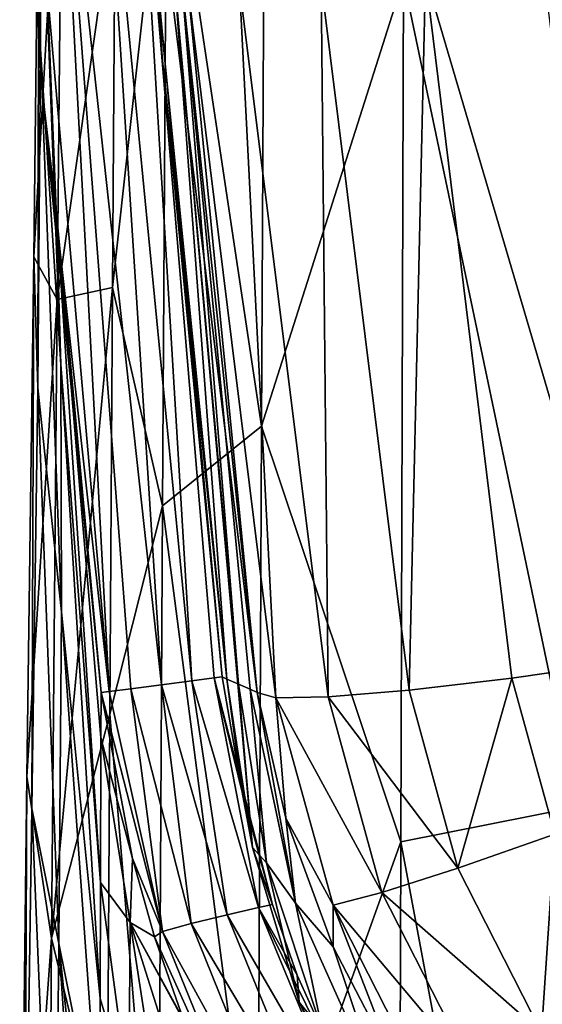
# Model space of a CAD drawing. Header units: millimetres. Extents: x -22 to 72, y 0 to 291.
# Tile 53 of 99: x -15.99 to -13.43, y 271.41 to 276.25. Entities that reach past the tile are written whole.
import ezdxf

# ---------------------------------------------------------------- set-up
doc = ezdxf.new("R2010")
doc.units = ezdxf.units.MM
doc.header["$LTSCALE"] = 65.185185
for name, color, linetype in [('39', 7, 'CONTINUOUS'), ('49', 7, 'CONTINUOUS'), ('60', 7, 'CONTINUOUS'), ('61', 7, 'CONTINUOUS'), ('62', 7, 'CONTINUOUS'), ('64', 7, 'CONTINUOUS'), ('67', 7, 'CONTINUOUS'), ('71', 7, 'CONTINUOUS'), ('82', 7, 'CONTINUOUS')]:
    doc.layers.add(name, color=color, linetype=linetype)

msp = doc.modelspace()

# ---------------------------------------------------------------- linework, layer by layer
at = {"layer": '39', "color": 7, "linetype": 'CONTINUOUS'}
for points in [[(-15.0381, 273.015, 164.3203), (-14.8998, 272.4552, 189), (-14.9979, 273.0201, 189), (-15.0381, 273.015, 164.3203)], [(-15.446, 272.9626, 83.9078), (-15.1512, 271.809, 95.7002), (-15.2967, 272.9818, 111.0414), (-15.446, 272.9626, 83.9078)], [(-15.2967, 272.9818, 111.0414), (-14.9739, 271.8529, 126.8001), (-15.1468, 273.001, 138.2214), (-15.2967, 272.9818, 111.0414)], [(-15.1512, 271.809, 95.7002), (-14.9739, 271.8529, 126.8001), (-15.2967, 272.9818, 111.0414), (-15.1512, 271.809, 95.7002)], [(-15.1468, 273.001, 138.2214), (-14.8203, 271.8882, 157.8999), (-15.0381, 273.015, 164.3203), (-15.1468, 273.001, 138.2214)], [(-14.9739, 271.8529, 126.8001), (-14.8203, 271.8882, 157.8999), (-15.1468, 273.001, 138.2214), (-14.9739, 271.8529, 126.8001)], [(-14.8203, 271.8882, 157.8999), (-14.7519, 271.9029, 189), (-15.0381, 273.015, 164.3203), (-14.8203, 271.8882, 157.8999)], [(-14.7519, 271.9029, 189), (-14.8998, 272.4552, 189), (-15.0381, 273.015, 164.3203), (-14.7519, 271.9029, 189)], [(-15.593, 272.9438, 33.5), (-15.2909, 271.7701, 64.6003), (-15.5535, 272.9488, 57.9479), (-15.593, 272.9438, 33.5)], [(-15.4384, 272.1286, 33.5), (-15.2909, 271.7701, 64.6003), (-15.593, 272.9438, 33.5), (-15.4384, 272.1286, 33.5)], [(-15.5535, 272.9488, 57.9479), (-15.2909, 271.7701, 64.6003), (-15.446, 272.9626, 83.9078), (-15.5535, 272.9488, 57.9479)], [(-15.2909, 271.7701, 64.6003), (-15.1512, 271.809, 95.7002), (-15.446, 272.9626, 83.9078), (-15.2909, 271.7701, 64.6003)], [(-15.3302, 271.7448, 33.5), (-15.2909, 271.7701, 64.6003), (-15.4384, 272.1286, 33.5), (-15.3302, 271.7448, 33.5)], [(-14.9739, 271.8529, 126.8001), (-14.3832, 270.8316, 157.8999), (-14.8203, 271.8882, 157.8999), (-14.9739, 271.8529, 126.8001)], [(-14.8203, 271.8882, 157.8999), (-14.6309, 271.5562, 189), (-14.7519, 271.9029, 189), (-14.8203, 271.8882, 157.8999)], [(-14.3832, 270.8316, 157.8999), (-14.3163, 270.8596, 189), (-14.8203, 271.8882, 157.8999), (-14.3832, 270.8316, 157.8999)], [(-14.3163, 270.8596, 189), (-14.6309, 271.5562, 189), (-14.8203, 271.8882, 157.8999), (-14.3163, 270.8596, 189)], [(-15.1512, 271.809, 95.7002), (-14.5322, 270.7705, 126.8001), (-14.9739, 271.8529, 126.8001), (-15.1512, 271.809, 95.7002)], [(-14.5322, 270.7705, 126.8001), (-14.3832, 270.8316, 157.8999), (-14.9739, 271.8529, 126.8001), (-14.5322, 270.7705, 126.8001)], [(-15.3302, 271.7448, 33.5), (-14.8285, 270.6294, 64.6003), (-15.2909, 271.7701, 64.6003), (-15.3302, 271.7448, 33.5)], [(-15.2909, 271.7701, 64.6003), (-14.7009, 270.6959, 95.7003), (-15.1512, 271.809, 95.7002), (-15.2909, 271.7701, 64.6003)], [(-14.8285, 270.6294, 64.6003), (-14.7009, 270.6959, 95.7003), (-15.2909, 271.7701, 64.6003), (-14.8285, 270.6294, 64.6003)], [(-14.7009, 270.6959, 95.7003), (-14.5322, 270.7705, 126.8001), (-15.1512, 271.809, 95.7002), (-14.7009, 270.6959, 95.7003)], [(-15.1903, 271.3411, 33.5), (-14.8285, 270.6294, 64.6003), (-15.3302, 271.7448, 33.5), (-15.1903, 271.3411, 33.5)]]:
    msp.add_3dface(points, dxfattribs=at)
at = {"layer": '49', "color": 7, "linetype": 'CONTINUOUS'}
for points in [[(-14.9979, 273.0201, 189), (-14.8998, 272.4552, 189), (-14.9748, 273.01, 200.1104), (-14.9979, 273.0201, 189)], [(-14.9748, 273.01, 200.1104), (-14.8998, 272.4552, 189), (-14.8488, 272.1829, 200.431), (-14.9748, 273.01, 200.1104)], [(-14.9748, 273.01, 200.1104), (-14.8488, 272.1829, 200.431), (-14.9217, 272.9865, 211.3162), (-14.9748, 273.01, 200.1104)], [(-14.8488, 272.1829, 200.431), (-14.9187, 272.9852, 211.8746), (-14.9217, 272.9865, 211.3162), (-14.8488, 272.1829, 200.431)], [(-14.9187, 272.9852, 211.8746), (-14.7814, 272.108, 211.8723), (-14.8604, 272.9595, 223.3567), (-14.9187, 272.9852, 211.8746)], [(-14.7814, 272.108, 211.8723), (-14.9187, 272.9852, 211.8746), (-14.8488, 272.1829, 200.431), (-14.7814, 272.108, 211.8723)], [(-14.8604, 272.9595, 223.3567), (-14.7814, 272.108, 211.8723), (-14.6387, 271.9094, 223.3128), (-14.8604, 272.9595, 223.3567)], [(-14.8604, 272.9595, 223.3567), (-14.6387, 271.9094, 223.3128), (-14.8265, 272.9445, 234.7168), (-14.8604, 272.9595, 223.3567)], [(-14.8265, 272.9445, 234.7168), (-14.6387, 271.9094, 223.3128), (-14.6855, 272.3275, 234.6996), (-14.8265, 272.9445, 234.7168)], [(-14.8998, 272.4552, 189), (-14.7519, 271.9029, 189), (-14.8488, 272.1829, 200.431), (-14.8998, 272.4552, 189)], [(-14.6855, 272.3275, 234.6996), (-14.6387, 271.9094, 223.3128), (-14.4531, 271.6944, 234.6829), (-14.6855, 272.3275, 234.6996)], [(-14.7519, 271.9029, 189), (-14.6309, 271.5562, 189), (-14.8488, 272.1829, 200.431), (-14.7519, 271.9029, 189)], [(-14.8488, 272.1829, 200.431), (-14.6309, 271.5562, 189), (-14.6207, 271.423, 200.4333), (-14.8488, 272.1829, 200.431)], [(-14.7814, 272.108, 211.8723), (-14.8488, 272.1829, 200.431), (-14.6207, 271.423, 200.4333), (-14.7814, 272.108, 211.8723)], [(-14.7814, 272.108, 211.8723), (-14.5068, 271.281, 211.8755), (-14.6387, 271.9094, 223.3128), (-14.7814, 272.108, 211.8723)], [(-14.5068, 271.281, 211.8755), (-14.7814, 272.108, 211.8723), (-14.6207, 271.423, 200.4333), (-14.5068, 271.281, 211.8755)], [(-14.6387, 271.9094, 223.3128), (-14.5068, 271.281, 211.8755), (-14.1905, 270.9099, 223.3158), (-14.6387, 271.9094, 223.3128)], [(-14.6387, 271.9094, 223.3128), (-14.1905, 270.9099, 223.3158), (-14.4531, 271.6944, 234.6829), (-14.6387, 271.9094, 223.3128)], [(-14.4531, 271.6944, 234.6829), (-14.1905, 270.9099, 223.3158), (-14.1414, 271.0931, 234.6683), (-14.4531, 271.6944, 234.6829)], [(-14.6309, 271.5562, 189), (-14.3163, 270.8596, 189), (-14.6207, 271.423, 200.4333), (-14.6309, 271.5562, 189)], [(-14.6207, 271.423, 200.4333), (-14.3163, 270.8596, 189), (-14.295, 270.735, 200.4359), (-14.6207, 271.423, 200.4333)], [(-14.5068, 271.281, 211.8755), (-14.6207, 271.423, 200.4333), (-14.295, 270.735, 200.4359), (-14.5068, 271.281, 211.8755)]]:
    msp.add_3dface(points, dxfattribs=at)
at = {"layer": '60', "color": 7, "linetype": 'CONTINUOUS'}
for points in [[(-15.4384, 272.1286, 33.5), (-15.593, 272.9438, 33.5), (-15.5936, 272.7235, 30.7926), (-15.4384, 272.1286, 33.5)], [(-15.5953, 272.0111, 27.8499), (-15.4507, 271.8142, 30.4535), (-15.5936, 272.7235, 30.7926), (-15.5953, 272.0111, 27.8499)], [(-15.4507, 271.8142, 30.4535), (-15.4384, 272.1286, 33.5), (-15.5936, 272.7235, 30.7926), (-15.4507, 271.8142, 30.4535)], [(-15.3302, 271.7448, 33.5), (-15.4384, 272.1286, 33.5), (-15.4507, 271.8142, 30.4535), (-15.3302, 271.7448, 33.5)], [(-15.5967, 271.442, 26.2878), (-15.4571, 270.9717, 27.4243), (-15.5953, 272.0111, 27.8499), (-15.5967, 271.442, 26.2878)], [(-15.4571, 270.9717, 27.4243), (-15.4507, 271.8142, 30.4535), (-15.5953, 272.0111, 27.8499), (-15.4571, 270.9717, 27.4243)], [(-15.4571, 270.9717, 27.4243), (-15.2054, 270.224, 27.6586), (-15.4507, 271.8142, 30.4535), (-15.4571, 270.9717, 27.4243)], [(-15.1875, 271.3338, 33.5), (-15.1903, 271.3411, 33.5), (-15.4507, 271.8142, 30.4535), (-15.1875, 271.3338, 33.5)], [(-15.2085, 271.0473, 30.5697), (-15.1875, 271.3338, 33.5), (-15.4507, 271.8142, 30.4535), (-15.2085, 271.0473, 30.5697)], [(-15.1903, 271.3411, 33.5), (-15.3302, 271.7448, 33.5), (-15.4507, 271.8142, 30.4535), (-15.1903, 271.3411, 33.5)], [(-15.2054, 270.224, 27.6586), (-15.2085, 271.0473, 30.5697), (-15.4507, 271.8142, 30.4535), (-15.2054, 270.224, 27.6586)], [(-15.5984, 270.7151, 24.6708), (-15.4571, 270.9717, 27.4243), (-15.5967, 271.442, 26.2878), (-15.5984, 270.7151, 24.6708)]]:
    msp.add_3dface(points, dxfattribs=at)
at = {"layer": '61', "color": 7, "linetype": 'CONTINUOUS'}
for points in [[(-15.8975, 277.2211, 17.6373), (-15.8894, 276.1014, 22.6453), (-15.8838, 278.9241, 21.4129), (-15.8975, 277.2211, 17.6373)], [(-15.8894, 276.1014, 22.6453), (-15.8953, 277.3271, 26.205), (-15.8838, 278.9241, 21.4129), (-15.8894, 276.1014, 22.6453)], [(-15.8882, 275.9601, 33.5), (-15.9761, 277.7539, 33.5), (-15.927, 278.0853, 29.8391), (-15.8882, 275.9601, 33.5)], [(-15.8133, 275.315, 30.2312), (-15.8882, 275.9601, 33.5), (-15.927, 278.0853, 29.8391), (-15.8133, 275.315, 30.2312)], [(-15.8953, 277.3271, 26.205), (-15.8133, 275.315, 30.2312), (-15.927, 278.0853, 29.8391), (-15.8953, 277.3271, 26.205)], [(-15.9233, 275.082, 14.0679), (-15.8975, 277.2211, 17.6373), (-15.7825, 277.5845, 12.1168), (-15.9233, 275.082, 14.0679)], [(-15.8082, 274.8725, 8.5527), (-15.9233, 275.082, 14.0679), (-15.7825, 277.5845, 12.1168), (-15.8082, 274.8725, 8.5527)], [(-15.8082, 274.8725, 8.5527), (-15.7825, 277.5845, 12.1168), (-15.5229, 276.8818, 6.4904), (-15.8082, 274.8725, 8.5527)], [(-15.7907, 274.5542, 26.9735), (-15.8133, 275.315, 30.2312), (-15.8953, 277.3271, 26.205), (-15.7907, 274.5542, 26.9735)], [(-15.8894, 276.1014, 22.6453), (-15.7907, 274.5542, 26.9735), (-15.8953, 277.3271, 26.205), (-15.8894, 276.1014, 22.6453)], [(-15.9233, 275.082, 14.0679), (-15.9036, 274.4399, 19.2074), (-15.8975, 277.2211, 17.6373), (-15.9233, 275.082, 14.0679)], [(-15.9036, 274.4399, 19.2074), (-15.8894, 276.1014, 22.6453), (-15.8975, 277.2211, 17.6373), (-15.9036, 274.4399, 19.2074)], [(-15.5362, 274.932, 4.3993), (-15.8082, 274.8725, 8.5527), (-15.5229, 276.8818, 6.4904), (-15.5362, 274.932, 4.3993)], [(-15.9036, 274.4399, 19.2074), (-15.7875, 273.3393, 23.771), (-15.8894, 276.1014, 22.6453), (-15.9036, 274.4399, 19.2074)], [(-15.7875, 273.3393, 23.771), (-15.7907, 274.5542, 26.9735), (-15.8894, 276.1014, 22.6453), (-15.7875, 273.3393, 23.771)], [(-15.8133, 275.315, 30.2312), (-15.593, 272.9438, 33.5), (-15.8882, 275.9601, 33.5), (-15.8133, 275.315, 30.2312)], [(-15.5936, 272.7235, 30.7926), (-15.593, 272.9438, 33.5), (-15.8133, 275.315, 30.2312), (-15.5936, 272.7235, 30.7926)], [(-15.5953, 272.0111, 27.8499), (-15.5936, 272.7235, 30.7926), (-15.8133, 275.315, 30.2312), (-15.5953, 272.0111, 27.8499)], [(-15.7907, 274.5542, 26.9735), (-15.5953, 272.0111, 27.8499), (-15.8133, 275.315, 30.2312), (-15.7907, 274.5542, 26.9735)], [(-15.9565, 272.532, 10.7518), (-15.932, 272.375, 15.9386), (-15.9233, 275.082, 14.0679), (-15.9565, 272.532, 10.7518)], [(-15.9565, 272.532, 10.7518), (-15.9233, 275.082, 14.0679), (-15.8082, 274.8725, 8.5527), (-15.9565, 272.532, 10.7518)], [(-15.932, 272.375, 15.9386), (-15.9036, 274.4399, 19.2074), (-15.9233, 275.082, 14.0679), (-15.932, 272.375, 15.9386)], [(-15.8355, 271.7383, 5.329), (-15.8082, 274.8725, 8.5527), (-15.5362, 274.932, 4.3993), (-15.8355, 271.7383, 5.329)], [(-15.5493, 272.8381, 2.4555), (-15.8355, 271.7383, 5.329), (-15.5362, 274.932, 4.3993), (-15.5493, 272.8381, 2.4555)], [(-15.8355, 271.7383, 5.329), (-15.9565, 272.532, 10.7518), (-15.8082, 274.8725, 8.5527), (-15.8355, 271.7383, 5.329)], [(-15.5967, 271.442, 26.2878), (-15.5953, 272.0111, 27.8499), (-15.7907, 274.5542, 26.9735), (-15.5967, 271.442, 26.2878)], [(-15.7875, 273.3393, 23.771), (-15.5967, 271.442, 26.2878), (-15.7907, 274.5542, 26.9735), (-15.7875, 273.3393, 23.771)], [(-15.932, 272.375, 15.9386), (-15.7994, 271.7114, 20.6676), (-15.9036, 274.4399, 19.2074), (-15.932, 272.375, 15.9386)], [(-15.7994, 271.7114, 20.6676), (-15.7875, 273.3393, 23.771), (-15.9036, 274.4399, 19.2074), (-15.7994, 271.7114, 20.6676)], [(-15.7994, 271.7114, 20.6676), (-15.5984, 270.7151, 24.6708), (-15.7875, 273.3393, 23.771), (-15.7994, 271.7114, 20.6676)], [(-15.5984, 270.7151, 24.6708), (-15.5967, 271.442, 26.2878), (-15.7875, 273.3393, 23.771), (-15.5984, 270.7151, 24.6708)], [(-15.5622, 270.6081, 0.6665), (-15.8355, 271.7383, 5.329), (-15.5493, 272.8381, 2.4555), (-15.5622, 270.6081, 0.6665)], [(-15.9922, 269.5969, 7.7355), (-15.9691, 269.9401, 12.8856), (-15.9565, 272.532, 10.7518), (-15.9922, 269.5969, 7.7355)], [(-15.9922, 269.5969, 7.7355), (-15.9565, 272.532, 10.7518), (-15.8355, 271.7383, 5.329), (-15.9922, 269.5969, 7.7355)], [(-15.9691, 269.9401, 12.8856), (-15.932, 272.375, 15.9386), (-15.9565, 272.532, 10.7518), (-15.9691, 269.9401, 12.8856)], [(-15.9691, 269.9401, 12.8856), (-15.8221, 269.7122, 17.7071), (-15.932, 272.375, 15.9386), (-15.9691, 269.9401, 12.8856)], [(-15.8221, 269.7122, 17.7071), (-15.7994, 271.7114, 20.6676), (-15.932, 272.375, 15.9386), (-15.8221, 269.7122, 17.7071)], [(-15.8612, 268.206, 2.489), (-15.9922, 269.5969, 7.7355), (-15.8355, 271.7383, 5.329), (-15.8612, 268.206, 2.489)], [(-15.8612, 268.206, 2.489), (-15.8355, 271.7383, 5.329), (-15.5622, 270.6081, 0.6665), (-15.8612, 268.206, 2.489)], [(-15.8221, 269.7122, 17.7071), (-15.6027, 268.7479, 21.3104), (-15.7994, 271.7114, 20.6676), (-15.8221, 269.7122, 17.7071)], [(-15.6027, 268.7479, 21.3104), (-15.6004, 269.8202, 23.0077), (-15.7994, 271.7114, 20.6676), (-15.6027, 268.7479, 21.3104)], [(-15.6004, 269.8202, 23.0077), (-15.5984, 270.7151, 24.6708), (-15.7994, 271.7114, 20.6676), (-15.6004, 269.8202, 23.0077)]]:
    msp.add_3dface(points, dxfattribs=at)
at = {"layer": '62', "color": 7, "linetype": 'CONTINUOUS'}
for points in [[(-14.8055, 274.2517, 1.2215), (-15.2702, 277.3484, 5.5408), (-14.7877, 277.843, 4.7866), (-14.8055, 274.2517, 1.2215)], [(-14.8055, 274.2517, 1.2215), (-14.7877, 277.843, 4.7866), (-14.1078, 276.4464, 2.2595), (-14.8055, 274.2517, 1.2215)], [(-15.5362, 274.932, 4.3993), (-15.5229, 276.8818, 6.4904), (-15.2702, 277.3484, 5.5408), (-15.5362, 274.932, 4.3993)], [(-15.2912, 273.8608, 2.0453), (-15.5362, 274.932, 4.3993), (-15.2702, 277.3484, 5.5408), (-15.2912, 273.8608, 2.0453)], [(-15.2912, 273.8608, 2.0453), (-15.2702, 277.3484, 5.5408), (-14.8055, 274.2517, 1.2215), (-15.2912, 273.8608, 2.0453)], [(-13.2559, 272.3825, -2.0115), (-14.1078, 276.4464, 2.2595), (-13.2483, 276.7047, 1.7041), (-13.2559, 272.3825, -2.0115)], [(-14.1217, 272.2104, -1.4073), (-14.8055, 274.2517, 1.2215), (-14.1078, 276.4464, 2.2595), (-14.1217, 272.2104, -1.4073)], [(-14.1217, 272.2104, -1.4073), (-14.1078, 276.4464, 2.2595), (-13.2559, 272.3825, -2.0115), (-14.1217, 272.2104, -1.4073)], [(-15.5493, 272.8381, 2.4555), (-15.5362, 274.932, 4.3993), (-15.2912, 273.8608, 2.0453), (-15.5493, 272.8381, 2.4555)], [(-14.8232, 270.2536, -1.9003), (-15.2912, 273.8608, 2.0453), (-14.8055, 274.2517, 1.2215), (-14.8232, 270.2536, -1.9003)], [(-14.8232, 270.2536, -1.9003), (-14.8055, 274.2517, 1.2215), (-14.1217, 272.2104, -1.4073), (-14.8232, 270.2536, -1.9003)], [(-15.3118, 269.9624, -1.0184), (-15.5493, 272.8381, 2.4555), (-15.2912, 273.8608, 2.0453), (-15.3118, 269.9624, -1.0184)], [(-15.3118, 269.9624, -1.0184), (-15.2912, 273.8608, 2.0453), (-14.8232, 270.2536, -1.9003), (-15.3118, 269.9624, -1.0184)], [(-15.5622, 270.6081, 0.6665), (-15.5493, 272.8381, 2.4555), (-15.3118, 269.9624, -1.0184), (-15.5622, 270.6081, 0.6665)], [(-13.2637, 267.6279, -5.1598), (-14.1217, 272.2104, -1.4073), (-13.2559, 272.3825, -2.0115), (-13.2637, 267.6279, -5.1598)], [(-14.1357, 267.532, -4.5172), (-14.8232, 270.2536, -1.9003), (-14.1217, 272.2104, -1.4073), (-14.1357, 267.532, -4.5172)], [(-14.1357, 267.532, -4.5172), (-14.1217, 272.2104, -1.4073), (-13.2637, 267.6279, -5.1598), (-14.1357, 267.532, -4.5172)]]:
    msp.add_3dface(points, dxfattribs=at)
at = {"layer": '64', "color": 7, "linetype": 'CONTINUOUS'}
for points in [[(-15.8882, 275.9601, 33.5), (-15.5535, 272.9488, 57.9479), (-15.9761, 277.7539, 33.5), (-15.8882, 275.9601, 33.5)], [(-15.9761, 277.7539, 33.5), (-15.5535, 272.9488, 57.9479), (-15.7998, 277.5869, 72.3745), (-15.9761, 277.7539, 33.5)], [(-15.1468, 273.001, 138.2214), (-15.4256, 277.6185, 150.1245), (-15.5932, 277.5979, 111.2494), (-15.1468, 273.001, 138.2214)], [(-15.1468, 273.001, 138.2214), (-15.0381, 273.015, 164.3203), (-15.4256, 277.6185, 150.1245), (-15.1468, 273.001, 138.2214)], [(-15.0381, 273.015, 164.3203), (-14.9979, 273.0201, 189), (-15.4256, 277.6185, 150.1245), (-15.0381, 273.015, 164.3203)], [(-15.4256, 277.6185, 150.1245), (-14.9979, 273.0201, 189), (-15.2926, 276.0627, 189), (-15.4256, 277.6185, 150.1245)], [(-15.3112, 276.3588, 189), (-15.4256, 277.6185, 150.1245), (-15.2926, 276.0627, 189), (-15.3112, 276.3588, 189)], [(-15.2967, 272.9818, 111.0414), (-15.5932, 277.5979, 111.2494), (-15.7998, 277.5869, 72.3745), (-15.2967, 272.9818, 111.0414)], [(-15.5535, 272.9488, 57.9479), (-15.446, 272.9626, 83.9078), (-15.7998, 277.5869, 72.3745), (-15.5535, 272.9488, 57.9479)], [(-15.446, 272.9626, 83.9078), (-15.2967, 272.9818, 111.0414), (-15.7998, 277.5869, 72.3745), (-15.446, 272.9626, 83.9078)], [(-15.2967, 272.9818, 111.0414), (-15.1468, 273.001, 138.2214), (-15.5932, 277.5979, 111.2494), (-15.2967, 272.9818, 111.0414)], [(-15.593, 272.9438, 33.5), (-15.5535, 272.9488, 57.9479), (-15.8882, 275.9601, 33.5), (-15.593, 272.9438, 33.5)]]:
    msp.add_3dface(points, dxfattribs=at)
at = {"layer": '67', "color": 7, "linetype": 'CONTINUOUS'}
for points in [[(-15.3112, 276.3588, 189), (-14.9748, 273.01, 200.1104), (-15.2307, 276.4289, 204.2898), (-15.3112, 276.3588, 189)], [(-15.1972, 276.4296, 219.5818), (-14.8265, 272.9445, 234.7168), (-15.2528, 276.421, 234.8748), (-15.1972, 276.4296, 219.5818)], [(-14.9187, 272.9852, 211.8746), (-15.1972, 276.4296, 219.5818), (-15.2307, 276.4289, 204.2898), (-14.9187, 272.9852, 211.8746)], [(-14.9217, 272.9865, 211.3162), (-14.9187, 272.9852, 211.8746), (-15.2307, 276.4289, 204.2898), (-14.9217, 272.9865, 211.3162)], [(-14.9748, 273.01, 200.1104), (-14.9217, 272.9865, 211.3162), (-15.2307, 276.4289, 204.2898), (-14.9748, 273.01, 200.1104)], [(-14.9187, 272.9852, 211.8746), (-14.8604, 272.9595, 223.3567), (-15.1972, 276.4296, 219.5818), (-14.9187, 272.9852, 211.8746)], [(-14.8604, 272.9595, 223.3567), (-14.8265, 272.9445, 234.7168), (-15.1972, 276.4296, 219.5818), (-14.8604, 272.9595, 223.3567)], [(-14.9748, 273.01, 200.1104), (-15.3112, 276.3588, 189), (-15.2926, 276.0627, 189), (-14.9748, 273.01, 200.1104)], [(-14.9979, 273.0201, 189), (-14.9748, 273.01, 200.1104), (-15.2926, 276.0627, 189), (-14.9979, 273.0201, 189)]]:
    msp.add_3dface(points, dxfattribs=at)
at = {"layer": '71', "color": 7, "linetype": 'CONTINUOUS'}
for points in [[(-13.0094, 273.0954, 236.7016), (-13.4232, 276.5132, 236.8817), (-14, 276.4616, 236.7435), (-13.0094, 273.0954, 236.7016)], [(-14, 276.4616, 236.7435), (-14.5118, 276.4292, 236.4414), (-14.0807, 272.9549, 236.2625), (-14, 276.4616, 236.7435)], [(-13.5763, 273.0145, 236.5624), (-14, 276.4616, 236.7435), (-14.0807, 272.9549, 236.2625), (-13.5763, 273.0145, 236.5624)], [(-13.0094, 273.0954, 236.7016), (-14, 276.4616, 236.7435), (-13.5763, 273.0145, 236.5624), (-13.0094, 273.0954, 236.7016)], [(-15.2528, 276.421, 234.8748), (-14.8265, 272.9445, 234.7168), (-15.1672, 276.4082, 235.4638), (-15.2528, 276.421, 234.8748)], [(-14.9127, 276.4108, 236.0018), (-15.1672, 276.4082, 235.4638), (-14.7343, 272.9184, 235.2965), (-14.9127, 276.4108, 236.0018)], [(-15.1672, 276.4082, 235.4638), (-14.8265, 272.9445, 234.7168), (-14.7343, 272.9184, 235.2965), (-15.1672, 276.4082, 235.4638)], [(-14.5118, 276.4292, 236.4414), (-14.9127, 276.4108, 236.0018), (-14.4783, 272.9219, 235.8279), (-14.5118, 276.4292, 236.4414)], [(-14.4783, 272.9219, 235.8279), (-14.9127, 276.4108, 236.0018), (-14.7343, 272.9184, 235.2965), (-14.4783, 272.9219, 235.8279)], [(-14.0807, 272.9549, 236.2625), (-14.5118, 276.4292, 236.4414), (-14.4783, 272.9219, 235.8279), (-14.0807, 272.9549, 236.2625)]]:
    msp.add_3dface(points, dxfattribs=at)
at = {"layer": '82', "color": 7, "linetype": 'CONTINUOUS'}
for points in [[(-13.0094, 273.0954, 236.7016), (-13.5763, 273.0145, 236.5624), (-13.3663, 272.2482, 236.5115), (-13.0094, 273.0954, 236.7016)], [(-13.5763, 273.0145, 236.5624), (-14.0807, 272.9549, 236.2625), (-13.8411, 272.0809, 236.204), (-13.5763, 273.0145, 236.5624)], [(-13.3663, 272.2482, 236.5115), (-13.5763, 273.0145, 236.5624), (-13.8411, 272.0809, 236.204), (-13.3663, 272.2482, 236.5115)], [(-14.8265, 272.9445, 234.7168), (-14.6855, 272.3275, 234.6996), (-14.7343, 272.9184, 235.2965), (-14.8265, 272.9445, 234.7168)], [(-14.0807, 272.9549, 236.2625), (-14.4783, 272.9219, 235.8279), (-13.8411, 272.0809, 236.204), (-14.0807, 272.9549, 236.2625)], [(-14.4783, 272.9219, 235.8279), (-14.7343, 272.9184, 235.2965), (-14.2145, 271.9612, 235.7633), (-14.4783, 272.9219, 235.8279)], [(-14.7343, 272.9184, 235.2965), (-14.6855, 272.3275, 234.6996), (-14.4541, 271.8997, 235.2278), (-14.7343, 272.9184, 235.2965)], [(-14.2145, 271.9612, 235.7633), (-14.7343, 272.9184, 235.2965), (-14.4541, 271.8997, 235.2278), (-14.2145, 271.9612, 235.7633)], [(-13.8411, 272.0809, 236.204), (-14.4783, 272.9219, 235.8279), (-14.2145, 271.9612, 235.7633), (-13.8411, 272.0809, 236.204)], [(-14.6855, 272.3275, 234.6996), (-14.4531, 271.6944, 234.6829), (-14.4541, 271.8997, 235.2278), (-14.6855, 272.3275, 234.6996)], [(-13.4314, 271.2751, 236.1573), (-13.3663, 272.2482, 236.5115), (-13.8411, 272.0809, 236.204), (-13.4314, 271.2751, 236.1573)], [(-13.0051, 271.5357, 236.4708), (-13.3663, 272.2482, 236.5115), (-13.4314, 271.2751, 236.1573), (-13.0051, 271.5357, 236.4708)], [(-13.4314, 271.2751, 236.1573), (-13.8411, 272.0809, 236.204), (-14.2145, 271.9612, 235.7633), (-13.4314, 271.2751, 236.1573)], [(-13.7655, 271.0806, 235.7118), (-14.2145, 271.9612, 235.7633), (-14.4541, 271.8997, 235.2278), (-13.7655, 271.0806, 235.7118)], [(-13.7655, 271.0806, 235.7118), (-13.4314, 271.2751, 236.1573), (-14.2145, 271.9612, 235.7633), (-13.7655, 271.0806, 235.7118)], [(-14.4531, 271.6944, 234.6829), (-14.1414, 271.0931, 234.6683), (-14.4541, 271.8997, 235.2278), (-14.4531, 271.6944, 234.6829)], [(-14.1414, 271.0931, 234.6683), (-13.9785, 270.9691, 235.1731), (-14.4541, 271.8997, 235.2278), (-14.1414, 271.0931, 234.6683)], [(-13.9785, 270.9691, 235.1731), (-13.7655, 271.0806, 235.7118), (-14.4541, 271.8997, 235.2278), (-13.9785, 270.9691, 235.1731)], [(-12.8605, 270.5689, 236.1261), (-13.0051, 271.5357, 236.4708), (-13.4314, 271.2751, 236.1573), (-12.8605, 270.5689, 236.1261)]]:
    msp.add_3dface(points, dxfattribs=at)

doc.saveas('drawing.dxf')
